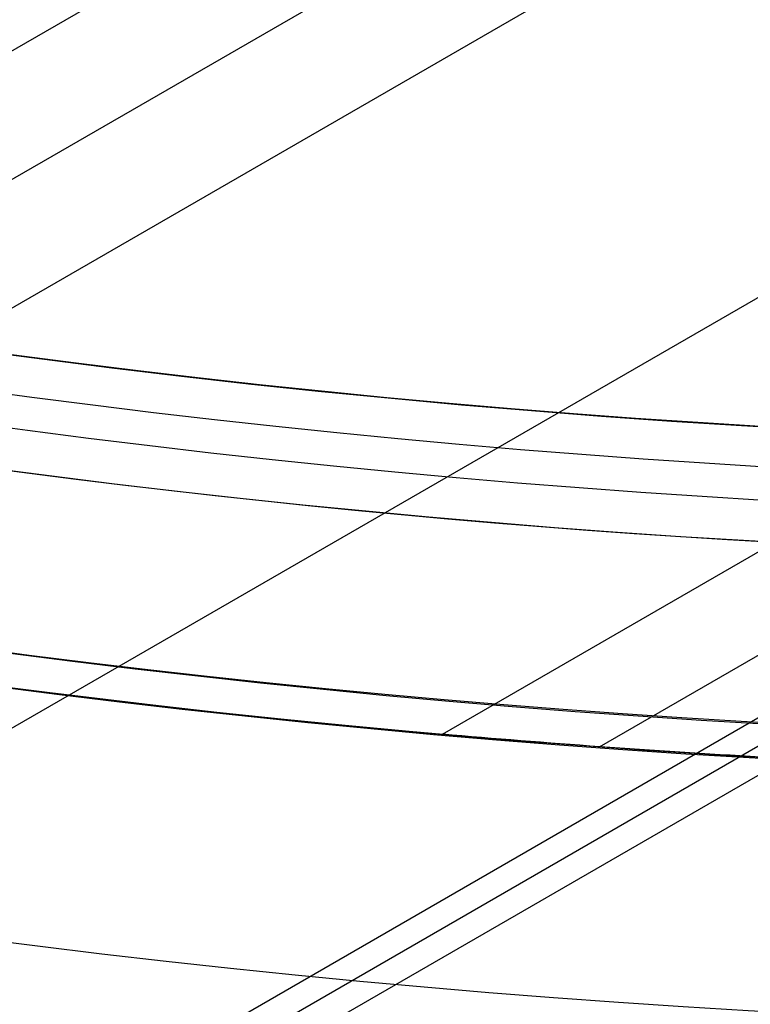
# Model space of a CAD drawing. Extents: x 12963 to 14406, y -2067 to -815.
# Tile 8 of 68: x 13675 to 13680, y -1690 to -1683. Entities that reach past the tile are written whole.
import ezdxf

# ---------------------------------------------------------------- set-up
doc = ezdxf.new("R2010")
doc.units = 0
doc.layers.get('0').update_dxf_attribs({"linetype": 'CONTINUOUS'})
doc.layers.add('COLOR', color=7, linetype='CONTINUOUS')

msp = doc.modelspace()

# ---------------------------------------------------------------- linework, layer by layer
for p, q in [((13018.74689929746, -2061.741620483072, 51.94053995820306), (13685.57742451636, -1676.746837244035, 51.94053995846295)), ((13685.96573513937, -1677.41941097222, 51.51759647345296), (13019.13537038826, -2062.414101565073, 51.51759647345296)), ((13686.35404576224, -1678.091984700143, 51.09465298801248), (13019.58218006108, -2063.052900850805, 51.09465298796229)), ((13687.62207134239, -1680.288269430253, 50.74150162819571), (13021.73614802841, -2064.737686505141, 50.74150162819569)), ((13027.25572412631, -2064.47933739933, 50.38835026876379), (13688.89009692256, -1682.484554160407, 50.38835026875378)), ((13688.97710943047, -1682.635264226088, 51.14213535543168), (13027.34273662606, -2064.630047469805, 51.14213535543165)), ((13027.42974912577, -2064.780757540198, 51.89592044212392), (13689.0641219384, -1682.785974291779, 51.89592044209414)), ((13677.69325397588, -1687.794874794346, 49.49256787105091), (13681.29142236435, -1685.717471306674, 49.4925678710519)), ((13678.78849450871, -1687.881980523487, 52.19132007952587), (13682.47496523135, -1685.753595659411, 52.19132007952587))]:
    msp.add_line(p, q)
at = {"extrusion": (0.1124755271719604, -0.19481332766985, 0.9743700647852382)}
msp.add_lwpolyline([(11007.54019132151, -8076.64467322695), (11007.02964172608, -8076.335704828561), (11006.52109591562, -8076.022040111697), (11006.01461431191, -8075.703698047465), (11005.51025714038, -8075.380698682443), (11005.00808440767, -8075.053063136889), (11004.5081558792, -8074.720813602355), (11004.01053105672, -8074.383973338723), (11003.51526915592, -8074.042566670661), (11003.02242908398, -8073.696618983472), (11002.5320694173, -8073.34615671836), (11002.04424837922, -8072.991207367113), (11001.55902381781, -8072.631799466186), (11001.07645318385, -8072.267962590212), (11000.59659350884, -8071.899727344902), (11000.11950138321, -8071.527125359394), (10999.64523293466, -8071.150189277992), (10999.17384380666, -8070.768952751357), (10998.70538913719, -8070.383450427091), (10998.23992353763, -8069.993717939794), (10997.77750107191, -8069.599791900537), (10997.31817523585, -8069.201709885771), (10996.86199893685, -8068.799510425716), (10996.40902447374, -8068.393232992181), (10995.959303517, -8067.982917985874), (10995.51288708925, -8067.56860672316), (10995.06982554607, -8067.150341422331), (10994.63016855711, -8066.728165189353), (10994.19396508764, -8066.302122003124), (10993.76126338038, -8065.872256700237), (10993.33211093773, -8065.438614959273), (10992.90655450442, -8065.001243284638), (10992.4846400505, -8064.560188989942), (10992.06641275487, -8064.115500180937), (10991.65191698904, -8063.667225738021), (10991.24119630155, -8063.215415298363), (10990.83429340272, -8062.760119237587), (10990.43125014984, -8062.301388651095), (10990.03210753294, -8061.839275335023), (10989.63690566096, -8061.37383176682), (10989.24568374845, -8060.905111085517), (10988.85848010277, -8060.433167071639), (10988.47533211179, -8059.95805412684), (10988.09627623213, -8059.479827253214), (10987.72134797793, -8058.998542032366), (10987.35058191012, -8058.51425460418), (10986.98401162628, -8058.027021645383), (10986.62166975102, -8057.536900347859), (10986.2635879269, -8057.043948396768), (10985.90979680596, -8056.548223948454), (10985.56032604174, -8056.049785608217), (10985.21520428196, -8055.548692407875), (10984.87445916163, -8055.045003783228), (10984.5381172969, -8054.538779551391), (10984.20620427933, -8054.03007988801), (10983.87874467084, -8053.518965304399), (10983.55576199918, -8053.005496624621), (10983.23727875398, -8052.489734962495), (10982.92331638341, -8051.971741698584), (10982.61389529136, -8051.451578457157), (10982.30903483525, -8050.929307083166), (10982.00875332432, -8050.404989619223), (10981.71306801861, -8049.878688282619), (10981.4219951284, -8049.350465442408), (10981.13554981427, -8048.820383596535), (10980.85374618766, -8048.288505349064), (10980.57659731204, -8047.754893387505), (10980.30411520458, -8047.219610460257), (10980.03631083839, -8046.682719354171), (10979.77319414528, -8046.144282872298), (10979.51477401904, -8045.604363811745), (10979.26105831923, -8045.063024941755), (10979.01205387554, -8044.520328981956), (10978.76776649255, -8043.976338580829), (10978.5282009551, -8043.43111629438), (10978.29336103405, -8042.884724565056), (10978.06324949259, -8042.33722570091), (10977.83786809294, -8041.788681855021), (10977.61721760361, -8041.239155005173), (10977.40129780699, -8040.688706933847), (10977.19010750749, -8040.137399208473), (10976.98364454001, -8039.585293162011), (10976.78190577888, -8039.03244987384), (10976.5848871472, -8038.478930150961), (10976.39258362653, -8037.924794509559), (10976.20498926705, -8037.3701031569), (10976.02209719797, -8036.814915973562), (10975.84389963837, -8036.259292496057), (10975.67038790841, -8035.703291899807), (10975.50155244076, -8035.146972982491), (10975.33738279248, -8034.590394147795), (10975.17786765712, -8034.033613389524), (10975.02299487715, -8033.476688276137), (10974.87275145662, -8032.919675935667), (10974.72712357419, -8032.362633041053), (10974.58609659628, -8031.805615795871), (10974.4496550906, -8031.248679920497), (10974.31778283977, -8030.691880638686), (10974.19046285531, -8030.135272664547), (10974.06767739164, -8029.578910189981), (10973.94940796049, -8029.022846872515), (10973.8356353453, -8028.467135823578), (10973.72633961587, -8027.911829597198), (10973.62150014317, -8027.356980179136), (10973.52109561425, -8026.802638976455), (10973.42510404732, -8026.248856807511), (10973.33350280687, -8025.695683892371), (10973.24626861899, -8025.143169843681), (10973.16337758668, -8024.591363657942), (10973.08480520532, -8024.040313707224), (10973.01052637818, -8023.490067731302), (10972.94051543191, -8022.940672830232), (10972.87474613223, -8022.392175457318), (10972.81319169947, -8021.844621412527), (10972.75582482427, -8021.298055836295), (10972.70261768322, -8020.752523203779), (10972.65354195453, -8020.208067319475), (10972.60856883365, -8019.66473131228), (10972.56766904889, -8019.122557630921), (10972.53081287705, -8018.581588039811), (10972.49797015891, -8018.041863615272), (10972.46911031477, -8017.503424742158), (10972.44420235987, -8016.966311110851), (10972.42321491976, -8016.430561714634), (10972.40611624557, -8015.896214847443), (10972.39287422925, -8015.363308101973), (10972.38345641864, -8014.831878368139), (10972.3778300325, -8014.301961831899), (10972.37596197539, -8013.773593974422)], dxfattribs=at)
at = {"extrusion": (0.1124755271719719, -0.1948133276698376, 0.9743700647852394)}
msp.add_lwpolyline([(10972.37596197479, -8015.052483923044), (10972.37771364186, -8015.564127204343), (10972.38298882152, -8016.077223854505), (10972.39181758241, -8016.59174168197), (10972.40422971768, -8017.107647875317), (10972.42025473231, -8017.624909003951), (10972.43992183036, -8018.143491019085), (10972.46325990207, -8018.663359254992), (10972.49029751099, -8019.184478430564), (10972.52106288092, -8019.706812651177), (10972.55558388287, -8020.230325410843), (10972.59388802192, -8020.754979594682), (10972.63600242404, -8021.280737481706), (10972.68195382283, -8021.807560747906), (10972.73176854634, -8022.335410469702), (10972.78547250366, -8022.864247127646), (10972.8430911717, -8023.394030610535), (10972.90464958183, -8023.924720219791), (10972.97017230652, -8024.456274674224), (10973.03968344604, -8024.988652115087), (10973.11320661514, -8025.521810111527), (10973.19076492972, -8026.055705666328), (10973.27238099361, -8026.590295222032), (10973.35807688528, -8027.125534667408), (10973.44787414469, -8027.66137934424), (10973.54179376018, -8028.197784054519), (10973.63985615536, -8028.734703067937), (10973.74208117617, -8029.272090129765), (10973.84848807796, -8029.809898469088), (10973.95909551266, -8030.34808080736), (10974.07392151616, -8030.886589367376), (10974.19298349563, -8031.425375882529), (10974.31629821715, -8031.96439160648), (10974.44388179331, -8032.503587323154), (10974.57574967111, -8033.042913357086), (10974.71191661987, -8033.582319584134), (10974.85239671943, -8034.121755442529), (10974.99720334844, -8034.661169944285), (10975.14634917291, -8035.200511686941), (10975.29984613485, -8035.739728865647), (10975.45770544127, -8036.278769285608), (10975.61993755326, -8036.81758037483), (10975.78655217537, -8037.356109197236), (10975.95755824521, -8037.894302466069), (10976.13296392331, -8038.432106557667), (10976.31277658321, -8038.969467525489), (10976.49700280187, -8039.506331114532), (10976.68564835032, -8040.04264277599), (10976.87871818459, -8040.578347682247), (10977.07621643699, -8041.113390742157), (10977.27814640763, -8041.647716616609), (10977.48451055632, -8042.181269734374), (10977.6953104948, -8042.713994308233), (10977.91054697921, -8043.245834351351), (10978.13021990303, -8043.776733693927), (10978.35432829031, -8044.306636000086), (10978.58287028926, -8044.835484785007), (10978.81584316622, -8045.363223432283), (10979.05324330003, -8045.889795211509), (10979.29506617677, -8046.415143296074), (10979.54130638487, -8046.939210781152), (10979.79195761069, -8047.46194070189), (10980.04701263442, -8047.98327605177), (10980.30646332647, -8048.503159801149), (10980.57030064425, -8049.021534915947), (10980.83851462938, -8049.538344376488), (10981.11109440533, -8050.053531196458), (10981.38802817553, -8050.567038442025), (10981.66930322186, -8051.078809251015), (10981.95490590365, -8051.588786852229), (10982.24482165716, -8052.09691458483), (10982.53903499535, -8052.60313591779), (10982.83752950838, -8053.107394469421), (10983.14028786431, -8053.609634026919), (10983.44729181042, -8054.109798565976), (10983.75852217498, -8054.60783227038), (10984.07395886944, -8055.103679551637), (10984.39358089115, -8055.597285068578), (10984.71736632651, -8056.08859374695), (10985.0452923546, -8056.57755079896), (10985.37733525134, -8057.064101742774), (10985.71347039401, -8057.548192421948), (10986.05367226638, -8058.029769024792), (10986.39791446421, -8058.508778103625), (10986.74616970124, -8058.98516659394), (10987.09840981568, -8059.458881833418), (10987.45460577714, -8059.929871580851), (10987.81472769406, -8060.398084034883), (10988.1787448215, -8060.863467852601), (10988.54662556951, -8061.325972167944), (10988.9183375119, -8061.785546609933), (10989.29384739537, -8062.242141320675), (10989.67312114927, -8062.695706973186), (10990.0561238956, -8063.146194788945), (10990.44281995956, -8063.593556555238), (10990.83317288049, -8064.037744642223), (10991.22714542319, -8064.478712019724), (10991.62469958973, -8064.916412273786), (10992.02579663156, -8065.350799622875), (10992.43039706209, -8065.78182893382), (10992.83846066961, -8066.209455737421), (10993.24994653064, -8066.633636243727), (10993.66481302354, -8067.054327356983), (10994.0830178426, -8067.471486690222), (10994.5045180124, -8067.885072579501), (10994.92926990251, -8068.295044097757), (10995.35722924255, -8068.701361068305), (10995.78835113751, -8069.103984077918), (10996.22259008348, -8069.502874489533), (10996.65989998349, -8069.897994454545), (10997.10023416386, -8070.289306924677), (10997.54354539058, -8070.676775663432), (10997.98978588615, -8071.060365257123), (10998.43890734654, -8071.440041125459), (10998.8908609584, -8071.815769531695), (10999.34559741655, -8072.187517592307), (10999.80306694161, -8072.555253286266), (11000.26321929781, -8072.918945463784), (11000.72600381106, -8073.27856385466), (11001.19136938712, -8073.634079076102), (11001.65926452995, -8073.985462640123), (11002.12963736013, -8074.332686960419), (11002.60243563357, -8074.675725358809), (11003.0776067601, -8075.014552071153), (11003.5550978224, -8075.34914225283), (11004.03485559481, -8075.679471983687), (11004.51682656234, -8076.005518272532), (11005.00095693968, -8076.327259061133), (11005.48719269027, -8076.64467322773)], dxfattribs=at)
at = {"extrusion": (0.1124755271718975, -0.1948133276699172, 0.974370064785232)}
msp.add_lwpolyline([(10970.07596197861, -8013.773593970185), (10970.07770945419, -8014.292842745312), (10970.08297167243, -8014.813542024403), (10970.09177812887, -8015.335660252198), (10970.10415805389, -8015.85916527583), (10970.12014040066, -8016.384024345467), (10970.13975383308, -8016.910204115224), (10970.16302671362, -8017.437670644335), (10970.18998709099, -8017.966389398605), (10970.22066268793, -8018.496325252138), (10970.25508088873, -8019.027442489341), (10970.29326872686, -8019.559704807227), (10970.33525287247, -8020.093075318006), (10970.38105961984, -8020.627516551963), (10970.43071487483, -8021.162990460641), (10970.4842441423, -8021.699458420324), (10970.54167251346, -8022.236881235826), (10970.60302465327, -8022.775219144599), (10970.66832478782, -8023.314431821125), (10970.73759669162, -8023.854478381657), (10970.81086367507, -8024.395317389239), (10970.88814857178, -8024.936906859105), (10970.96947372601, -8025.479204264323), (10971.0548609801, -8026.022166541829), (10971.14433166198, -8026.56575009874), (10971.23790657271, -8027.109910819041), (10971.33560597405, -8027.654604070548), (10971.43744957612, -8028.199784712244), (10971.54345652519, -8028.745407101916), (10971.65364539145, -8029.291425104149), (10971.76803415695, -8029.837792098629), (10971.88664020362, -8030.384460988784), (10972.00948030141, -8030.931384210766), (10972.13657059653, -8031.478513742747), (10972.26792659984, -8032.025801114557), (10972.40356317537, -8032.573197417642), (10972.54349452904, -8033.120653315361), (10972.68773419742, -8033.668119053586), (10972.8362950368, -8034.215544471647), (10972.98918921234, -8034.762879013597), (10973.14642818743, -8035.310071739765), (10973.30802271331, -8035.857071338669), (10973.47398281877, -8036.403826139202), (10973.64431780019, -8036.950284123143), (10973.81903621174, -8037.496392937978), (10973.99814585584, -8038.042099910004), (10974.18165377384, -8038.587352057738), (10974.36956623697, -8039.132096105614), (10974.56188873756, -8039.676278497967), (10974.7586259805, -8040.219845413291), (10974.95978187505, -8040.762742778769), (10975.16535952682, -8041.304916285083), (10975.37536123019, -8041.84631140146), (10975.58978846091, -8042.386873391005), (10975.80864186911, -8042.926547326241), (10976.03192127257, -8043.465278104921), (10976.25962565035, -8044.003010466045), (10976.49175313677, -8044.539689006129), (10976.72830101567, -8045.075258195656), (10976.96926571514, -8045.609662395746), (10977.2146428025, -8046.142845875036), (10977.4644269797, -8046.674752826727), (10977.71861207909, -8047.20532738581), (10977.97719105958, -8047.734513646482), (10978.24015600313, -8048.26225567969), (10978.50749811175, -8048.78849755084), (10978.77920770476, -8049.313183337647), (10979.05527421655, -8049.836257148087), (10979.33568619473, -8050.357663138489), (10979.62043129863, -8050.877345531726), (10979.90949629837, -8051.395248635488), (10980.20286707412, -8051.911316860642), (10980.50052861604, -8052.425494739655), (10980.80246502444, -8052.937726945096), (10981.10865951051, -8053.447958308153), (10981.41909439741, -8053.9561338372), (10981.73375112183, -8054.462198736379), (10982.05261023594, -8054.966098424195), (10982.37565140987, -8055.467778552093), (10982.70285343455, -8055.967185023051), (10983.034194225, -8056.464264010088), (10983.36965082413, -8056.958961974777), (10983.70919940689, -8057.451225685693), (10984.05281528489, -8057.941002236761), (10984.40047291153, -8058.428239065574), (10984.75214588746, -8058.912883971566), (10985.10780696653, -8059.39488513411), (10985.46742806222, -8059.874191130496), (10985.83098025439, -8060.350750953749), (10986.19843379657, -8060.82451403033), (10986.56975812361, -8061.295430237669), (10986.94492185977, -8061.763449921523), (10987.32389282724, -8062.228523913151), (10987.70663805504, -8062.690603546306), (10988.09312378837, -8063.149640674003), (10988.48331549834, -8063.605587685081), (10988.8771778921, -8064.058397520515), (10989.27467492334, -8064.508023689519), (10989.67576980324, -8064.954420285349), (10990.08042501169, -8065.397542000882), (10990.48860230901, -8065.837344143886), (10990.90026274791, -8066.273782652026), (10991.3153666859, -8066.706814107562), (10991.73387379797, -8067.136395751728), (10992.15574308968, -8067.562485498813), (10992.58093291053, -8067.985041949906), (10993.00940096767, -8068.40402440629), (10993.4411043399, -8068.819392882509), (10993.87599949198, -8069.231108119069), (10994.31404228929, -8069.639131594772), (10994.75518801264, -8070.043425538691), (10995.1993913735, -8070.44395294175), (10995.64660652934, -8070.840677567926), (10996.09678709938, -8071.233563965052), (10996.54988618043, -8071.622577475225), (10997.00585636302, -8072.007684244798), (10997.46464974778, -8072.388851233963), (10997.92621796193, -8072.766046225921), (10998.39051217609, -8073.139237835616), (10998.85748312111, -8073.508395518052), (10999.3270811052, -8073.873489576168), (10999.79925603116, -8074.234491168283), (11000.27395741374, -8074.591372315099), (11000.75113439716, -8074.94410590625), (11001.23073577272, -8075.292665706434), (11001.71270999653, -8075.637026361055), (11002.19700520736, -8075.977163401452), (11002.68356924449, -8076.313053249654), (11003.17234966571, -8076.644673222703)], dxfattribs=at)
at = {"extrusion": (0.1124755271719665, -0.1948133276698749, 0.9743700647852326)}
msp.add_lwpolyline([(11001.33238571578, -8076.644673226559), (11000.86645497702, -8076.307349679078), (11000.40279557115, -8075.966089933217), (10999.94145437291, -8075.620917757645), (10999.48247794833, -8075.271857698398), (10999.02591253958, -8074.918935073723), (10998.57180404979, -8074.56217596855), (10998.12019802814, -8074.201607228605), (10997.67113965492, -8073.837256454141), (10997.22467372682, -8073.469151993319), (10996.78084464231, -8073.097322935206), (10996.33969638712, -8072.72179910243), (10995.90127251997, -8072.342611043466), (10995.46561615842, -8071.959790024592), (10995.03276996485, -8071.573368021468), (10994.60277613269, -8071.183377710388), (10994.1756763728, -8070.789852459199), (10993.75151190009, -8070.392826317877), (10993.33032342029, -8069.992334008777), (10992.91215111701, -8069.588410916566), (10992.49703463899, -8069.181093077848), (10992.08501308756, -8068.770417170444), (10991.67612500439, -8068.356420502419), (10991.2704083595, -8067.939141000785), (10990.86790053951, -8067.51861719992), (10990.46863833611, -8067.094888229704), (10990.07265793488, -8066.667993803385), (10989.67999490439, -8066.237974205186), (10989.29068418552, -8065.804870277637), (10988.90476008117, -8065.368723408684), (10988.52225624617, -8064.929575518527), (10988.14320567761, -8064.487469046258), (10987.76764070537, -8064.042446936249), (10987.39559298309, -8063.594552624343), (10987.02709347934, -8063.143830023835), (10986.66217246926, -8062.690323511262), (10986.30085952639, -8062.234077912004), (10985.94318351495, -8061.775138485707), (10985.58917258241, -8061.313550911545), (10985.23885415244, -8060.849361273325), (10984.89225491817, -8060.382616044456), (10984.54940083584, -8059.913362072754), (10984.21031711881, -8059.441646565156), (10983.87502823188, -8058.967517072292), (10983.54355788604, -8058.491021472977), (10983.21592903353, -8058.012207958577), (10982.89216386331, -8057.531125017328), (10982.57228379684, -8057.047821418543), (10982.2563094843, -8056.562346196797), (10981.94426080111, -8056.074748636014), (10981.63615684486, -8055.585078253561), (10981.3320159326, -8055.093384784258), (10981.0318555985, -8054.599718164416), (10980.73569259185, -8054.104128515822), (10980.44354287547, -8053.606666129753), (10980.15542162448, -8053.107381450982), (10979.87134322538, -8052.60632506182), (10979.59132127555, -8052.103547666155), (10979.31536858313, -8051.599100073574), (10979.04349716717, -8051.093033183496), (10978.77571825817, -8050.585397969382), (10978.51204229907, -8050.076245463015), (10978.25247894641, -8049.565626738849), (10977.997037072, -8049.053592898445), (10977.74572476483, -8048.540195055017), (10977.49854933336, -8048.025484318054), (10977.2555173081, -8047.509511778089), (10977.01663444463, -8046.99232849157), (10976.78190572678, -8046.473985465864), (10976.55133537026, -8045.954533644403), (10976.32492682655, -8045.434023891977), (10976.1026827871, -8044.912506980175), (10975.88460518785, -8044.390033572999), (10975.67069521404, -8043.866654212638), (10975.46095330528, -8043.342419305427), (10975.25537916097, -8042.817379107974), (10975.05397174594, -8042.291583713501), (10974.85672929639, -8041.765083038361), (10974.66364932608, -8041.237926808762), (10974.47472863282, -8040.710164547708), (10974.28996330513, -8040.181845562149), (10974.10934872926, -8039.653018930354), (10973.93287959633, -8039.1237334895), (10973.76054990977, -8038.594037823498), (10973.59235299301, -8038.063980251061), (10973.42828149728, -8037.533608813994), (10973.26832740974, -8037.002971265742), (10973.11248206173, -8036.472115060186), (10972.96073613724, -8035.941087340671), (10972.81307968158, -8035.409934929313), (10972.66950211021, -8034.878704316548), (10972.52999221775, -8034.347441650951), (10972.39453818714, -8033.816192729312), (10972.26312759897, -8033.28500298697), (10972.13574744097, -8032.753917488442), (10972.01238411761, -8032.22298091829), (10971.89302345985, -8031.692237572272), (10971.77765073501, -8031.161731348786), (10971.66625065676, -8030.631505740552), (10971.55880739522, -8030.101603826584), (10971.45530458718, -8029.572068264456), (10971.35572534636, -8029.04294128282), (10971.26005227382, -8028.514264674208), (10971.16826746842, -8027.986079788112), (10971.08035253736, -8027.458427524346), (10970.99628860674, -8026.931348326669), (10970.91605633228, -8026.404882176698), (10970.83963591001, -8025.879068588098), (10970.76700708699, -8025.353946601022), (10970.69814917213, -8024.82955477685), (10970.63304104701, -8024.305931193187), (10970.57166117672, -8023.783113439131), (10970.51398762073, -8023.261138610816), (10970.45999804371, -8022.740043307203), (10970.40966972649, -8022.219863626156), (10970.36297957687, -8021.700635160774), (10970.31990414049, -8021.182392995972), (10970.28041961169, -8020.665171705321), (10970.24450184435, -8020.149005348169), (10970.21212636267, -8019.633927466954), (10970.18326837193, -8019.119971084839), (10970.15790276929, -8018.607168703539), (10970.13600415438, -8018.095552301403), (10970.11754684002, -8017.585153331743), (10970.10250486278, -8017.0760027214), (10970.09085199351, -8016.568130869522), (10970.08256174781, -8016.061567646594), (10970.07760739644, -8015.556342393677), (10970.07596197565, -8015.052483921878)], dxfattribs=at)
for points in [[(13674.53541181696, -1685.937269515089), (13674.97191827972, -1685.994140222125), (13675.40877313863, -1686.048335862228), (13675.845959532, -1686.099855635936), (13676.28346059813, -1686.148698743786), (13676.72125947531, -1686.194864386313), (13677.15933930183, -1686.238351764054), (13677.59768321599, -1686.279160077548), (13678.03627435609, -1686.317288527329), (13678.47509586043, -1686.352736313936), (13678.9141308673, -1686.385502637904), (13679.353362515, -1686.41558669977), (13679.79277394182, -1686.442987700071), (13680.23234828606, -1686.467704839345)], [(13674.3365333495, -1687.424018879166), (13674.78216634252, -1687.482078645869), (13675.22815501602, -1687.537407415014), (13675.67448215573, -1687.590004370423), (13676.12113054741, -1687.639868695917), (13676.56808297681, -1687.686999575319), (13677.01532222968, -1687.731396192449), (13677.46283109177, -1687.773057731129), (13677.91059234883, -1687.811983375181), (13678.3585887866, -1687.848172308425), (13678.80680319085, -1687.881623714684), (13679.25521834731, -1687.912336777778), (13679.70381704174, -1687.94031068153), (13680.15258205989, -1687.965544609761)]]:
    msp.add_lwpolyline(points)
for centre, radius, start, end in [((13684.04743158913, -1614.828569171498, 89.37470231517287), 73.24245578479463, 209.9999999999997, 29.99999999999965), ((13684.04743157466, -1614.828569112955, 88.63012703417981), 71.44457953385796, 210.0000000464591, 29.99999995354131), ((13684.04743158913, -1614.828569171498, 89.05580518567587), 71.21139006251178, 210.0000000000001, 29.99999999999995), ((13684.04743158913, -1614.828569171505, 88.12500292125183), 70.93945536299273, 254.9999999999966, 345.000000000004), ((13684.04743158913, -1614.828569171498, 68.68735261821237), 73.24245578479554, 211.1713425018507, 311.5923049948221), ((13684.04743158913, -1614.828569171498, 67.93735261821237), 70.94245578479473, 213.8367835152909, 313.7266063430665), ((13684.04743158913, -1614.828569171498, 46.50000292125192), 71.74245578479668, 232.4999999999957, 299.9999328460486)]:
    msp.add_arc(centre, radius, start, end)
at = {"extrusion": (0, 0, -1)}
for centre, radius, start, end in [((-13684.04743158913, -1614.828569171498, -89.37470231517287), 70.94245578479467, 150.0000000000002, 330.0000000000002), ((-13684.04743158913, -1614.828569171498, -46.50000292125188), 70.94245578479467, 150.0000000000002, 330.0000000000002), ((-13684.04743158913, -1614.828569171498, -259.6250029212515), 65.00000000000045, 149.9999999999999, 329.9999999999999), ((-13684.04743158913, -1614.828569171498, -259.6250029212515), 64, 150.0000000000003, 330.0000000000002)]:
    msp.add_arc(centre, radius, start, end, dxfattribs=at)
at = {"extrusion": (0.487185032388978, -0.8438292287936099, -0.2249510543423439)}
msp.add_arc((11285.56924236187, 1824.099515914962, 8076.644673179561), 298.5510335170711, 161.0657439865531, 162.1859694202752, dxfattribs=at)
at = {"layer": 'COLOR', "extrusion": (0, 0, -1)}
for centre, radius, start, end in [((-13684.04743872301, -1614.828586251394, 10.54089386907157), 152.392098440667, 333.3815781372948, 153.3815781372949), ((-13684.04743872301, -1614.828586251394, 10.54089386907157), 152.3920984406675, 153.3815781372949, 333.3815781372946), ((-13684.04743872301, -1614.828586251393, -43.50000292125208), 75.00000000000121, 243.3815781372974, 63.38157813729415), ((-13684.04743872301, -1614.828586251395, -32.97295255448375), 74.9999999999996, 243.3815781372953, 63.38157813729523), ((-13684.047438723, -1614.828586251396, -43.50000292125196), 73.0000000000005, 243.3815781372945, 63.38157813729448), ((-13684.047438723, -1614.828586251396, -43.50000292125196), 73.0000000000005, 243.3815781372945, 63.38157813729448), ((-13684.04743872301, -1614.828586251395, -33.39918206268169), 72.99999999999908, 243.3815781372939, 63.38157813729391), ((-13684.04743872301, -1614.828586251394, -18.68835025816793), 83.81579491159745, 153.3815781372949, 333.3815781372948), ((-13684.047438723, -1614.828586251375, -26.2000005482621), 61.09154780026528, 153.3815781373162, 333.3815781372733), ((-13684.04743872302, -1614.828586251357, -22.44590218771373), 75.00000000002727, 243.3815781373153, 333.3815781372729), ((-13684.04743872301, -1614.828586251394, -17.30945272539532), 81.95014076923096, 262.6396124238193, 314.1043243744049)]:
    msp.add_arc(centre, radius, start, end, dxfattribs=at)
at = {"layer": 'COLOR'}
for centre, radius, start, end in [((13684.04743872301, -1614.828586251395, -35.79999945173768), 153, 26.61842186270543, 206.618421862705), ((13684.04743872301, -1614.828586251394, -11.46081713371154), 152.9999999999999, 26.61842186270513, 206.6184218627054), ((13684.04743872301, -1614.828586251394, -23.63040829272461), 153.0000000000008, 26.61842186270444, 206.6184218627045), ((13684.047438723, -1614.828586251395, -10.90949982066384), 152.8342956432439, 26.61842186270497, 206.6184218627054), ((13684.04743872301, -1614.828586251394, -11.46081713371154), 153, 206.6184218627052, 26.6184218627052), ((13684.04743872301, -1614.828586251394, -35.79999945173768), 153, 206.6184218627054, 26.61842186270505), ((13684.04743872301, -1614.828586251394, -23.63040829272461), 153.0000000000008, 206.618421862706, 26.61842186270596), ((13684.047438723, -1614.828586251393, -10.90949982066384), 152.8342956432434, 206.6184218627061, 26.61842186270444), ((13684.04743872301, -1614.828586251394, -35.79999945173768), 150, 206.6184218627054, 26.61842186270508), ((13684.047438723, -1614.828586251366, 23.29836120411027), 73.00000000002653, 253.2152822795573, 295.0338760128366)]:
    msp.add_arc(centre, radius, start, end, dxfattribs=at)

doc.saveas('drawing.dxf')
